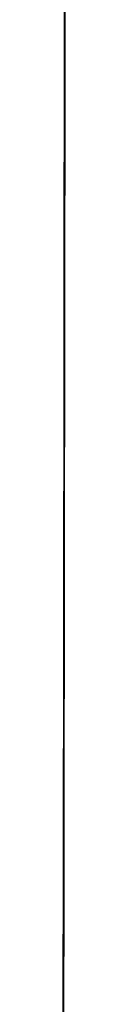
# Model space of a CAD drawing. Header units: metres. Extents: x 209848 to 209928, y 1182430 to 1182563.
# Tile 42 of 256: x 209852.624937 to 209852.62534, y 1182472.758037 to 1182472.886231. Entities that reach past the tile are written whole.
import ezdxf

# ---------------------------------------------------------------- set-up
doc = ezdxf.new("R2010")
doc.units = ezdxf.units.M
doc.header["$MEASUREMENT"] = 0
doc.linetypes.add('DGN Style 2', pattern=[15.036391, 9.021834, -6.014556])
doc.layers.get('0').update_dxf_attribs({"color": 254})

# ---------------------------------------------------------------- blocks, each defined once
blk = doc.blocks.new('*U2')
at = {"color": 3, "linetype": 'Continuous'}
for p, q in [((1.28057, -26.11711), (1.28045, -26.2133)), ((1.28045, -26.2133), (1.28033, -26.30949))]:
    blk.add_line(p, q, dxfattribs=at)
blk = doc.blocks.new('*U3')
at = {"color": 3, "linetype": 'Continuous'}
for p, q in [((1.28059, -26.09922), (1.28047, -26.1979)), ((1.28047, -26.1979), (1.28034, -26.29657)), ((1.28034, -26.29657), (1.28021, -26.39528))]:
    blk.add_line(p, q, dxfattribs=at)
blk = doc.blocks.new('*U4')
at = {"color": 3, "linetype": 'Continuous'}
for p, q in [((1.28055, -26.13207), (1.28043, -26.23201)), ((1.28043, -26.23201), (1.2803, -26.33183))]:
    blk.add_line(p, q, dxfattribs=at)
blk = doc.blocks.new('*U5')
at = {"color": 3, "linetype": 'Continuous'}
for p, q in [((1.2805, -26.17177), (1.28038, -26.27185)), ((1.28038, -26.27185), (1.28024, -26.37189))]:
    blk.add_line(p, q, dxfattribs=at)
blk = doc.blocks.new('*U6')
at = {"color": 3, "linetype": 'Continuous'}
for p, q in [((1.2806, -26.08449), (1.28048, -26.18612)), ((1.28048, -26.18612), (1.28036, -26.28776)), ((1.28036, -26.28776), (1.28022, -26.38938))]:
    blk.add_line(p, q, dxfattribs=at)
blk = doc.blocks.new('*U7')
at = {"color": 3, "linetype": 'Continuous'}
for p, q in [((1.2806, -26.08308), (1.28049, -26.18136)), ((1.28049, -26.18136), (1.28037, -26.27968)), ((1.28037, -26.27968), (1.28023, -26.37801))]:
    blk.add_line(p, q, dxfattribs=at)
blk = doc.blocks.new('*U8')
at = {"color": 3, "linetype": 'Continuous'}
for p, q in [((1.28051, -26.16234), (1.28039, -26.26288)), ((1.28039, -26.26288), (1.28025, -26.36318))]:
    blk.add_line(p, q, dxfattribs=at)
blk = doc.blocks.new('*U9')
at = {"color": 3, "linetype": 'Continuous'}
for p, q in [((1.28042, -26.15597), (1.28032, -26.2576)), ((1.28032, -26.2576), (1.2802, -26.35923))]:
    blk.add_line(p, q, dxfattribs=at)
blk = doc.blocks.new('ATTEMP')
at = {"color": 3, "linetype": 'Continuous'}
for name in ['*U9', '*U8', '*U7', '*U6', '*U4', '*U5', '*U3', '*U2']:
    blk.add_blockref(name, (-8.51117, 0), dxfattribs=at)

msp = doc.modelspace()

# ---------------------------------------------------------------- block references
at = {"color": 1, "linetype": 'DGN Style 2'}
msp.add_blockref('ATTEMP', (209859.85591, 1182499.06107), dxfattribs=at)

doc.saveas('drawing.dxf')
